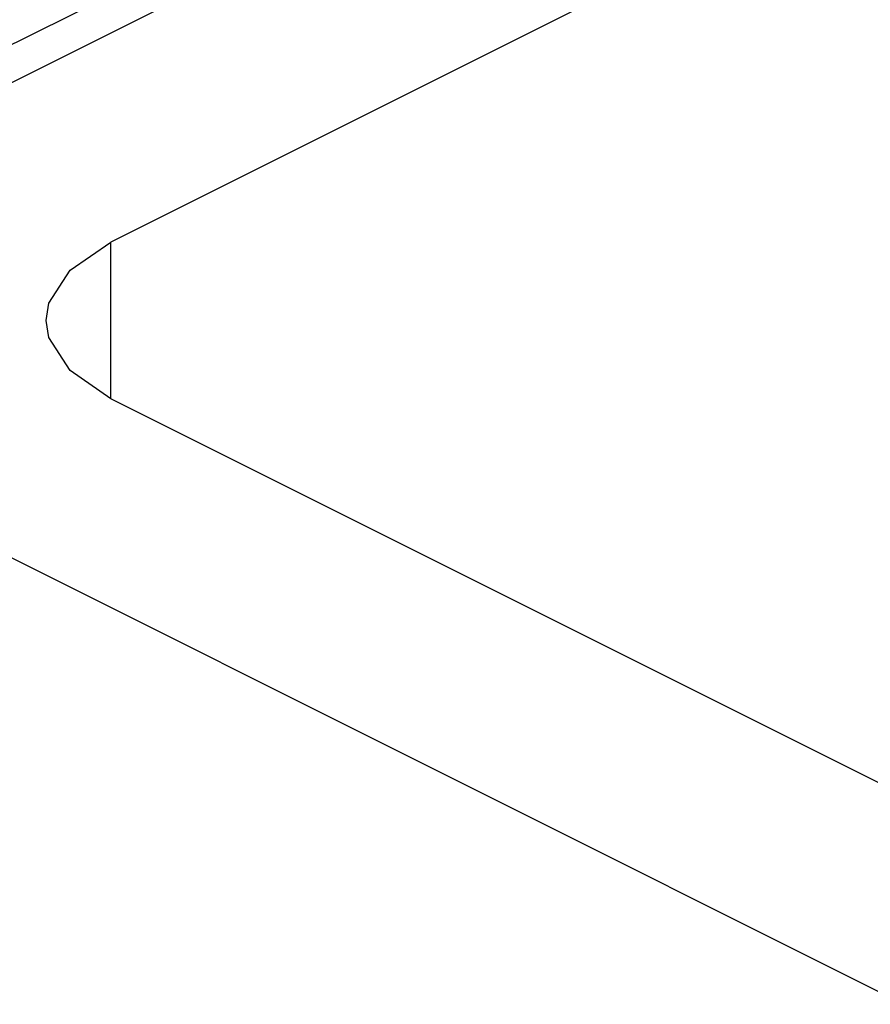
# Paper-space layout '005_EXP_CORICANT_PE_DRAWING_3_1' of a CAD drawing. Header units: millimetres. Extents: x 6 to 413, y 7 to 290.
# Tile 155 of 228: x 238.79 to 239.82, y 79.23 to 80.43. Entities that reach past the tile are written whole.
import ezdxf

# ---------------------------------------------------------------- set-up
doc = ezdxf.new("R2010")
doc.units = ezdxf.units.MM
doc.header["$LTSCALE"] = 23.1
doc.layers.add('123400001945H_RACK_HOLDER__BL89', color=7, linetype='CONTINUOUS')
doc.layers.add('BASE_CORIANT_BL85', color=7, linetype='CONTINUOUS')

# ---------------------------------------------------------------- blocks, each defined once
blk = doc.blocks.new('BASE_CORIANT_BL85', base_point=(229.3285, 99.074))
at = {"layer": 'BASE_CORIANT_BL85', "color": 3, "linetype": 'Continuous'}
blk.add_line((238.2097, 80.1161), (276.2408, 99.1316), dxfattribs=at)
blk = doc.blocks.new('123400001945H_RACK_HOLDER__BL89', base_point=(241.0799, 77.3508))
at = {"layer": '123400001945H_RACK_HOLDER__BL89', "color": 7, "linetype": 'Continuous'}
for p, q in [((243.0018, 82.4656), (238.6425, 80.286)), ((243.2563, 82.3384), (238.897, 80.1587)), ((238.897, 79.9678), (238.897, 80.1587)), ((240.7298, 79.0514), (238.897, 79.9678)), ((240.4753, 78.9241), (238.6425, 79.8405))]:
    blk.add_line(p, q, dxfattribs=at)
for points in [[(238.818, 80.0633), (238.8212, 80.0843), (238.8472, 80.1244), (238.897, 80.1587)], [(238.897, 79.9678), (238.8472, 80.0021), (238.8212, 80.0422), (238.818, 80.0633)]]:
    blk.add_lwpolyline(points, dxfattribs=at)

psp = doc.layouts.new('005_EXP_CORICANT_PE_DRAWING_3_1')

# ---------------------------------------------------------------- block references
at = {"layer": '123400001945H_RACK_HOLDER__BL89'}
psp.add_blockref('123400001945H_RACK_HOLDER__BL89', (241.0799, 77.3508), dxfattribs=at)
at = {"layer": 'BASE_CORIANT_BL85'}
psp.add_blockref('BASE_CORIANT_BL85', (229.3285, 99.074), dxfattribs=at)

doc.saveas('drawing.dxf')
